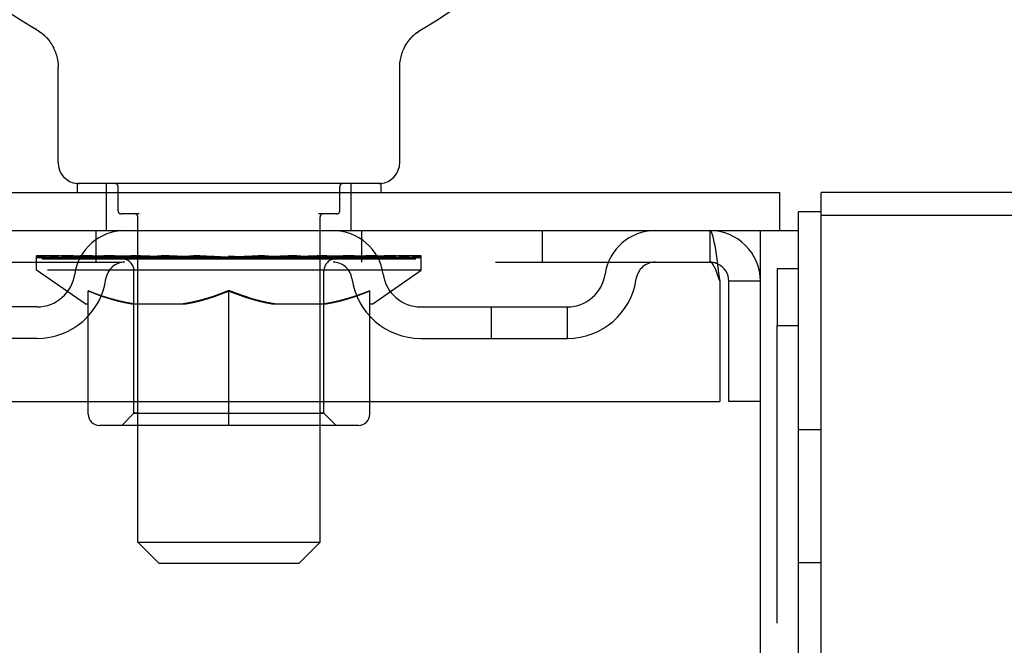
# Model space of a CAD drawing. Header units: inches. Extents: x 0 to 224, y 0 to 145.
# Tile 39 of 41: x 178.13 to 181.37, y 117.06 to 119.12. Entities that reach past the tile are written whole.
import ezdxf

# ---------------------------------------------------------------- set-up
doc = ezdxf.new("R2010")
doc.units = ezdxf.units.IN
doc.header["$LTSCALE"] = 12.302632
doc.header["$MEASUREMENT"] = 0
doc.linetypes.add('HIDDEN', pattern=[0.2, 0.1, -0.1])
doc.layers.get('0').update_dxf_attribs({"linetype": 'CONTINUOUS'})
doc.layers.add('DEFAULT_2', color=8, linetype='HIDDEN')

msp = doc.modelspace()

# ---------------------------------------------------------------- linework, layer by layer
at = {"color": 7, "linetype": 'Continuous'}
for p, q in [((178.1834, 119.087), (178.1834, 119.0871)), ((178.1834, 119.0871), (178.1877, 119.0845)), ((178.1861, 119.0855), (178.1845, 119.0864)), ((178.1877, 119.0845), (178.192, 119.0818)), ((179.4453, 119.0818), (179.4495, 119.0845)), ((179.4453, 119.0818), (179.4466, 119.0826)), ((179.4495, 119.0845), (179.4539, 119.0871)), ((179.4527, 119.0864), (179.4512, 119.0855)), ((178.192, 119.0818), (178.1962, 119.0789)), ((178.1961, 119.0789), (178.2003, 119.0758)), ((178.2001, 119.0759), (178.2042, 119.0727)), ((178.2041, 119.0728), (178.2081, 119.0694)), ((178.2079, 119.0695), (178.2118, 119.0659)), ((178.2117, 119.066), (178.2154, 119.0623)), ((178.2153, 119.0625), (178.2189, 119.0586)), ((178.2187, 119.0588), (178.2222, 119.0548)), ((178.2221, 119.055), (178.2254, 119.0509)), ((178.2253, 119.051), (178.2285, 119.0468)), ((179.4088, 119.0468), (179.412, 119.051)), ((179.4119, 119.0509), (179.4152, 119.055)), ((179.4151, 119.0548), (179.4185, 119.0588)), ((179.4184, 119.0586), (179.422, 119.0625)), ((179.4219, 119.0623), (179.4256, 119.066)), ((179.4255, 119.0659), (179.4294, 119.0695)), ((179.4292, 119.0694), (179.4332, 119.0728)), ((179.4331, 119.0727), (179.4371, 119.0759)), ((179.437, 119.0758), (179.4412, 119.0789)), ((179.4411, 119.0789), (179.4453, 119.0818)), ((178.2284, 119.047), (178.2314, 119.0427)), ((178.2313, 119.0428), (178.2342, 119.0384)), ((178.2341, 119.0386), (178.2368, 119.0341)), ((178.2367, 119.0342), (178.2393, 119.0297)), ((178.2392, 119.0298), (178.2416, 119.0251)), ((178.2415, 119.0252), (178.2437, 119.0205)), ((178.2437, 119.0206), (178.2457, 119.0159)), ((179.3916, 119.0159), (179.3936, 119.0206)), ((179.3936, 119.0205), (179.3958, 119.0252)), ((179.3957, 119.0251), (179.3981, 119.0298)), ((179.398, 119.0297), (179.4006, 119.0342)), ((179.4005, 119.0341), (179.4032, 119.0386)), ((179.4031, 119.0384), (179.406, 119.0428)), ((179.4059, 119.0427), (179.4089, 119.047)), ((178.2457, 119.016), (178.2475, 119.0111)), ((178.2475, 119.0112), (178.2492, 119.0063)), ((178.2491, 119.0064), (178.2506, 119.0015)), ((178.2506, 119.0015), (178.2519, 118.9966)), ((178.2519, 118.9966), (178.2531, 118.9916)), ((178.2531, 118.9917), (178.254, 118.9866)), ((178.254, 118.9867), (178.2548, 118.9816)), ((179.3825, 118.9816), (179.3833, 118.9867)), ((179.3833, 118.9866), (179.3842, 118.9917)), ((179.3842, 118.9916), (179.3854, 118.9966)), ((179.3853, 118.9966), (179.3867, 119.0015)), ((179.3866, 119.0015), (179.3881, 119.0064)), ((179.3881, 119.0063), (179.3898, 119.0112)), ((179.3898, 119.0111), (179.3916, 119.016)), ((178.2548, 118.9817), (178.2554, 118.9766)), ((178.2561, 118.9665), (178.2561, 118.9621)), ((178.2561, 118.6479), (178.2561, 118.9621)), ((179.3811, 118.6479), (179.3811, 118.9621)), ((179.3815, 118.9715), (179.3819, 118.9766)), ((179.3819, 118.9766), (179.3825, 118.9817)), ((179.3186, 118.5789), (178.3186, 118.5789)), ((178.3186, 118.5789), (178.3186, 118.5489)), ((179.3186, 118.5789), (179.3186, 118.5489)), ((63.2561, 118.5489), (180.6311, 118.5489)), ((180.6311, 118.5489), (180.6311, 118.4239)), ((195.6186, 118.5489), (180.7686, 118.5489)), ((180.7686, 84.0489), (180.7686, 118.5489)), ((180.7686, 118.4859), (180.6936, 118.4859)), ((180.6936, 46.6739), (180.6936, 118.4859)), ((195.6186, 118.4739), (180.7686, 118.4739)), ((63.1936, 118.4239), (180.6936, 118.4239)), ((180.5686, 46.6739), (180.5686, 118.4239)), ((180.6236, 118.2989), (180.6936, 118.2989)), ((180.6236, 118.2989), (180.6236, 118.1114)), ((180.5686, 118.2569), (180.4646, 118.2569)), ((180.4646, 117.8614), (180.4646, 118.2569)), ((180.6236, 118.1114), (180.6936, 118.1114)), ((178.3551, 117.8197), (178.3551, 117.8614)), ((178.8186, 117.7826), (178.8186, 117.8614)), ((179.2821, 117.8197), (179.2821, 117.8614)), ((180.5686, 117.8614), (180.4646, 117.8614)), ((179.2451, 117.7826), (178.3922, 117.7826)), ((178.5186, 117.3979), (178.5186, 117.7826)), ((179.1186, 117.3979), (179.1186, 117.7826)), ((178.5186, 117.3979), (179.1186, 117.3979)), ((178.5876, 117.3289), (178.5186, 117.3979)), ((179.0496, 117.3289), (179.1186, 117.3979)), ((178.5876, 117.3289), (179.0496, 117.3289))]:
    msp.add_line(p, q, dxfattribs=at)
at = {"color": 3, "linetype": 'Continuous'}
for p in [(180.4346, 118.2569), (177.2026, 117.8614)]:
    msp.add_line(p, (180.4346, 117.8614), dxfattribs=at)
at = {"color": 7, "linetype": 'Continuous'}
for points in [[(178.2554, 118.9766), (178.2558, 118.9716), (178.2561, 118.9665)], [(179.3811, 118.9621), (179.3812, 118.9665), (179.3815, 118.9716)], [(179.3811, 118.9621), (179.3812, 118.9665), (179.3815, 118.9715)]]:
    msp.add_lwpolyline(points, dxfattribs=at)
at = {"color": 3, "linetype": 'Continuous'}
msp.add_lwpolyline([(180.4016, 118.4239), (180.404, 118.4229), (180.4064, 118.4197), (180.4087, 118.4146), (180.4111, 118.4074), (180.4134, 118.3983), (180.4158, 118.3875), (180.4181, 118.375), (180.4205, 118.3611), (180.4229, 118.3458), (180.4252, 118.3294), (180.4276, 118.3121), (180.4299, 118.2941), (180.4323, 118.2756), (180.4346, 118.2569)], dxfattribs=at)
at = {"color": 7, "linetype": 'Continuous'}
for centre, radius, start, end in [((178.8186, 120.2069), 1.2875, 299.5053, 240.4947), ((178.3251, 118.6479), 0.069, 180, 265), ((179.3121, 118.6479), 0.069, 275, 360), ((180.4016, 118.2569), 0.063, 0, 65.9816), ((178.3922, 117.8197), 0.0371, 180, 270), ((179.2451, 117.8197), 0.0371, 270, 360)]:
    msp.add_arc(centre, radius, start, end, dxfattribs=at)
at = {"color": 3, "linetype": 'Continuous'}
msp.add_arc((180.4016, 118.2569), 0.167, 0, 90, dxfattribs=at)
at = {"layer": 'DEFAULT_2', "color": 8, "linetype": 'HIDDEN'}
for p, q in [((178.1834, 119.0871), (178.1833, 119.0871)), ((178.1907, 119.0826), (178.192, 119.0818)), ((179.454, 119.0871), (179.4539, 119.087)), ((178.4156, 118.4239), (178.4156, 118.5789)), ((178.4536, 118.4889), (178.4536, 118.5689)), ((179.1836, 118.4889), (179.1836, 118.5689)), ((179.2216, 118.4239), (179.2216, 118.5789)), ((178.5236, 118.4789), (178.4636, 118.4789)), ((178.5186, 117.7826), (178.5186, 118.4689)), ((179.1736, 118.4789), (179.1137, 118.4789)), ((179.1186, 117.7826), (179.1186, 118.4689)), ((178.3811, 118.3199), (178.3811, 118.4239)), ((179.2561, 118.3199), (179.2561, 118.4239)), ((179.8499, 118.4239), (179.8499, 118.3199)), ((180.4016, 118.4239), (180.4016, 118.3199)), ((178.1854, 118.2942), (178.1854, 118.3409)), ((178.195, 118.3343), (178.195, 118.3409)), ((178.2236, 118.3343), (178.2236, 118.3409)), ((178.2702, 118.3343), (178.2702, 118.3409)), ((178.3335, 118.3343), (178.3335, 118.3409)), ((178.3898, 118.331), (178.3898, 118.3367)), ((178.4116, 118.3343), (178.4116, 118.3409)), ((178.446, 118.331), (178.446, 118.3382)), ((178.502, 118.3343), (178.502, 118.3409)), ((178.5195, 118.331), (178.5195, 118.3394)), ((178.6021, 118.3343), (178.6021, 118.3409)), ((178.6082, 118.331), (178.6082, 118.3402)), ((178.7042, 118.334), (178.7817, 118.3387)), ((178.7092, 118.3408), (178.7087, 118.3409)), ((178.7087, 118.3343), (178.7087, 118.3409)), ((178.7092, 118.3343), (178.7092, 118.3408)), ((178.7605, 118.334), (178.7605, 118.3374)), ((178.7817, 118.334), (178.7817, 118.3387)), ((178.8186, 118.3409), (178.9331, 118.334)), ((178.8186, 118.3343), (178.8186, 118.3409)), ((178.9281, 118.3408), (178.9286, 118.3409)), ((178.9281, 118.3343), (178.9281, 118.3408)), ((178.9286, 118.3343), (178.9286, 118.3409)), ((179.0291, 118.331), (179.0291, 118.3402)), ((179.0352, 118.3343), (179.0352, 118.3409)), ((179.1178, 118.331), (179.1178, 118.3394)), ((179.1353, 118.3343), (179.1353, 118.3409)), ((179.1913, 118.331), (179.1913, 118.3382)), ((179.2257, 118.3343), (179.2257, 118.3409)), ((179.2475, 118.331), (179.2475, 118.3367)), ((179.3037, 118.3343), (179.3037, 118.3409)), ((179.3671, 118.3343), (179.3671, 118.3409)), ((179.4137, 118.3343), (179.4137, 118.3409)), ((179.4423, 118.3343), (179.4423, 118.3409)), ((179.4519, 118.2942), (179.4519, 118.3409)), ((177.2356, 118.3199), (180.4016, 118.3199)), ((178.2037, 118.331), (178.2037, 118.3343)), ((178.2037, 118.331), (179.4336, 118.331)), ((178.2125, 118.331), (178.2125, 118.3343)), ((178.2135, 118.331), (178.2135, 118.3343)), ((178.2398, 118.331), (178.2398, 118.3343)), ((178.2417, 118.331), (178.2417, 118.3343)), ((178.2847, 118.331), (178.2847, 118.3343)), ((178.2874, 118.331), (178.2874, 118.3343)), ((178.4917, 118.334), (178.2904, 118.334)), ((178.3349, 118.331), (178.3349, 118.334)), ((178.3356, 118.331), (178.3356, 118.334)), ((178.3386, 118.331), (178.3386, 118.334)), ((178.3458, 118.331), (178.3458, 118.3343)), ((178.3459, 118.331), (178.3459, 118.334)), ((178.3493, 118.331), (178.3493, 118.3343)), ((178.3526, 118.331), (178.3526, 118.335)), ((178.3569, 118.331), (178.3569, 118.334)), ((178.3712, 118.331), (178.3712, 118.334)), ((178.3893, 118.331), (178.3893, 118.334)), ((178.4101, 118.331), (178.4101, 118.334)), ((178.4101, 118.331), (178.4101, 118.334)), ((178.4213, 118.331), (178.4213, 118.3343)), ((178.4254, 118.331), (178.4254, 118.3343)), ((178.4347, 118.331), (178.4347, 118.334)), ((178.4614, 118.331), (178.4614, 118.334)), ((178.4645, 118.331), (178.4645, 118.334)), ((178.4917, 118.331), (178.4917, 118.334)), ((178.5587, 118.334), (178.4967, 118.334)), ((178.5088, 118.331), (178.5088, 118.3343)), ((178.5135, 118.331), (178.5135, 118.3343)), ((178.5236, 118.331), (178.5236, 118.334)), ((178.5346, 118.331), (178.5346, 118.334)), ((178.5587, 118.331), (178.5587, 118.334)), ((178.6336, 118.334), (178.5745, 118.334)), ((178.5948, 118.331), (178.5948, 118.334)), ((178.6058, 118.331), (178.6058, 118.3343)), ((178.6108, 118.331), (178.6108, 118.3343)), ((178.6183, 118.331), (178.6183, 118.3344)), ((178.6336, 118.331), (178.6336, 118.334)), ((178.7141, 118.334), (178.6596, 118.334)), ((178.6728, 118.331), (178.6728, 118.334)), ((178.7092, 118.331), (178.7092, 118.3343)), ((178.7131, 118.331), (178.7131, 118.3345)), ((178.7141, 118.331), (178.7141, 118.334)), ((178.7145, 118.331), (178.7145, 118.3343)), ((178.7496, 118.334), (178.8141, 118.334)), ((178.7551, 118.331), (178.7551, 118.334)), ((178.7978, 118.331), (178.7978, 118.334)), ((178.8161, 118.3344), (178.8159, 118.3343)), ((178.8159, 118.331), (178.8159, 118.3343)), ((178.8161, 118.331), (178.8161, 118.3344)), ((178.8212, 118.331), (178.8212, 118.3344)), ((178.8212, 118.3344), (178.8213, 118.3343)), ((178.8213, 118.331), (178.8213, 118.3343)), ((178.8395, 118.334), (178.8877, 118.334)), ((178.8395, 118.331), (178.8395, 118.334)), ((178.8821, 118.331), (178.8821, 118.334)), ((178.9228, 118.331), (178.9228, 118.3343)), ((178.9232, 118.334), (178.9777, 118.334)), ((178.9232, 118.331), (178.9232, 118.334)), ((178.9242, 118.331), (178.9242, 118.3345)), ((178.9281, 118.331), (178.9281, 118.3343)), ((178.9645, 118.331), (178.9645, 118.334)), ((179.0037, 118.334), (179.0628, 118.334)), ((179.0037, 118.331), (179.0037, 118.334)), ((179.019, 118.331), (179.019, 118.3344)), ((179.0264, 118.331), (179.0264, 118.3343)), ((179.0315, 118.331), (179.0315, 118.3343)), ((179.0425, 118.331), (179.0425, 118.334)), ((179.0786, 118.334), (179.1405, 118.334)), ((179.0786, 118.331), (179.0786, 118.334)), ((179.1027, 118.331), (179.1027, 118.334)), ((179.1136, 118.331), (179.1136, 118.334)), ((179.1238, 118.331), (179.1238, 118.3343)), ((179.1285, 118.331), (179.1285, 118.3343)), ((179.1455, 118.331), (179.1455, 118.334)), ((179.1456, 118.334), (179.3469, 118.334)), ((179.1728, 118.331), (179.1728, 118.334)), ((179.1758, 118.331), (179.1758, 118.334)), ((179.2026, 118.331), (179.2026, 118.334)), ((179.2119, 118.331), (179.2119, 118.3343)), ((179.216, 118.331), (179.216, 118.3343)), ((179.2271, 118.331), (179.2271, 118.334)), ((179.2272, 118.331), (179.2272, 118.334)), ((179.248, 118.331), (179.248, 118.334)), ((179.2661, 118.331), (179.2661, 118.334)), ((179.2803, 118.331), (179.2803, 118.334)), ((179.2847, 118.331), (179.2847, 118.335)), ((179.288, 118.331), (179.288, 118.3343)), ((179.2914, 118.331), (179.2914, 118.334)), ((179.2915, 118.331), (179.2915, 118.3343)), ((179.2987, 118.331), (179.2987, 118.334)), ((179.3016, 118.331), (179.3016, 118.334)), ((179.3024, 118.331), (179.3024, 118.334)), ((179.3499, 118.331), (179.3499, 118.3343)), ((179.3526, 118.331), (179.3526, 118.3343)), ((179.3956, 118.331), (179.3956, 118.3343)), ((179.3975, 118.331), (179.3975, 118.3343)), ((179.4238, 118.331), (179.4238, 118.3343)), ((179.4248, 118.331), (179.4248, 118.3343)), ((179.4336, 118.331), (179.4336, 118.3343)), ((179.4519, 118.2942), (178.1854, 118.2942)), ((178.3447, 118.1827), (178.1854, 118.2942)), ((178.5059, 117.8224), (178.5059, 118.2911)), ((179.1314, 117.8224), (179.1314, 118.2911)), ((179.2926, 118.1827), (179.4519, 118.2942)), ((178.3551, 117.8614), (178.3551, 118.226)), ((178.3551, 118.2251), (178.3796, 118.2156)), ((178.8186, 117.8614), (178.8186, 118.2264)), ((179.2821, 117.8614), (179.2821, 118.226)), ((178.3447, 118.1827), (178.3551, 118.1827)), ((178.4975, 118.1827), (178.6774, 118.1827)), ((178.9599, 118.1827), (179.1398, 118.1827)), ((179.2821, 118.1827), (179.2926, 118.1827)), ((178.187, 118.1729), (177.7041, 118.1729)), ((179.4502, 118.1729), (179.9332, 118.1729)), ((179.6832, 118.0689), (179.6832, 118.1729)), ((179.9332, 118.0689), (179.9332, 118.1729)), ((180.6236, 94.9864), (180.6236, 118.1114)), ((178.187, 118.0689), (177.7041, 118.0689)), ((179.4502, 118.0689), (179.9332, 118.0689)), ((178.5059, 117.8224), (178.4661, 117.7826)), ((178.5059, 117.8224), (179.1314, 117.8224)), ((178.5186, 117.8224), (178.5059, 117.8224)), ((179.1314, 117.8224), (179.1186, 117.8224)), ((179.1314, 117.8224), (179.1712, 117.7826)), ((180.7686, 117.7679), (180.6936, 117.7679)), ((180.7686, 117.3299), (180.6936, 117.3299))]:
    msp.add_line(p, q, dxfattribs=at)
for points in [[(180.4016, 118.3199), (180.404, 118.3195), (180.4064, 118.3184), (180.4087, 118.3164), (180.4111, 118.3137), (180.4134, 118.3103), (180.4158, 118.3062), (180.4181, 118.3015), (180.4205, 118.2962), (180.4229, 118.2904), (180.4252, 118.2843), (180.4276, 118.2777), (180.4299, 118.271), (180.4323, 118.264), (180.4346, 118.2569)], [(178.5051, 118.1827), (178.4804, 118.1872), (178.4556, 118.1928), (178.4309, 118.1995), (178.406, 118.2073), (178.3807, 118.2161), (178.3551, 118.226)], [(178.3796, 118.2156), (178.4038, 118.207), (178.4275, 118.1995), (178.4509, 118.1929), (178.4743, 118.1873), (178.4975, 118.1827)], [(178.8186, 118.2264), (178.7926, 118.2163), (178.767, 118.2074), (178.7419, 118.1995), (178.7171, 118.1928), (178.6923, 118.1872), (178.6677, 118.1827)], [(178.6774, 118.1827), (178.7006, 118.1873), (178.7239, 118.1929), (178.7473, 118.1994), (178.7708, 118.2069), (178.7946, 118.2153), (178.8186, 118.2247)], [(178.9696, 118.1827), (178.9448, 118.1872), (178.9199, 118.1929), (178.8949, 118.1997), (178.8698, 118.2075), (178.8444, 118.2164), (178.8186, 118.2264)], [(178.8186, 118.2247), (178.8429, 118.2152), (178.8669, 118.2068), (178.8904, 118.1993), (178.9137, 118.1928), (178.9369, 118.1872), (178.9599, 118.1827)], [(179.2821, 118.226), (179.2563, 118.216), (179.2309, 118.2072), (179.206, 118.1994), (179.1813, 118.1927), (179.1567, 118.1872), (179.1322, 118.1827)], [(179.1398, 118.1827), (179.1632, 118.1873), (179.1867, 118.193), (179.2102, 118.1996), (179.2339, 118.2071)], [(179.2339, 118.2071), (179.2579, 118.2157), (179.2821, 118.2251)]]:
    msp.add_lwpolyline(points, dxfattribs=at)
for centre, radius, start, end in [((178.3251, 118.6479), 0.069, 265, 270), ((178.4436, 118.5689), 0.01, 0, 90), ((179.1936, 118.5689), 0.01, 90, 180), ((179.3121, 118.6479), 0.069, 270, 275), ((178.4636, 118.4889), 0.01, 180, 270), ((178.5086, 118.4689), 0.01, 0, 90), ((179.1286, 118.4689), 0.01, 90, 180), ((179.1736, 118.4889), 0.01, 270, 360), ((178.4761, 118.2569), 0.167, 90, 171.9284), ((179.1611, 118.2569), 0.167, 8.0716, 90), ((180.2223, 118.2569), 0.167, 90, 171.9284), ((178.4757, 118.2574), 0.0625, 90, 172.0137), ((178.4661, 118.2911), 0.0398, 0, 90), ((179.1712, 118.2911), 0.0398, 90, 180), ((179.1616, 118.2574), 0.0625, 7.9863, 90), ((180.2219, 118.2574), 0.0625, 90, 172.0137), ((180.4016, 118.2569), 0.063, 65.9816, 90), ((178.187, 118.2979), 0.125, 270, 351.9284), ((179.4502, 118.2979), 0.125, 188.0716, 270), ((179.9332, 118.2979), 0.125, 270, 351.9284), ((178.187, 118.2979), 0.229, 270, 352.0137), ((179.4502, 118.2979), 0.229, 187.9863, 270), ((179.9332, 118.2979), 0.229, 270, 352.0137)]:
    msp.add_arc(centre, radius, start, end, dxfattribs=at)
for centre, major_axis, ratio, start_param, end_param in [((178.8186, 118.3409), (0.6333, 0.0067), 0.05963, 2.96643, 3.140963), ((178.1655, 118.329), (0.1981, 0), 0.060556, 0.430652, 1.470503), ((178.8186, 118.3409), (0.6333, 0), 0.060556, -3.141593, -2.96706), ((178.8186, 118.3409), (0.6333, 0.0132), 0.05688, 2.791345, 2.965878), ((178.1412, 118.329), (0.1981, 0.0021), 0.05963, 0.25549, 1.295341), ((178.2097, 118.329), (0.1981, -0.0021), 0.05963, 0.605815, 1.645666), ((178.8186, 118.3409), (0.6333, -0.0067), 0.05963, -2.96643, -2.791898), ((178.8186, 118.3409), (0.6333, 0.0192), 0.052395, 2.616403, 2.790936), ((178.1375, 118.329), (0.1981, 0.0041), 0.05688, 0.080405, 1.120256), ((178.2724, 118.329), (0.1981, -0.0041), 0.05688, 0.7809, 1.820751), ((178.8186, 118.3409), (0.6333, -0.0132), 0.05688, -2.791345, -2.616812), ((178.8186, 118.3409), (0.6333, 0.0247), 0.046319, 2.441654, 2.616187), ((178.3516, 118.329), (0.1981, -0.006), 0.052395, 0.955842, 1.995693), ((178.1545, 118.329), (0.1981, 0.006), 0.052395, -0.094537, 0.945314), ((178.8186, 118.3409), (0.6333, -0.0192), 0.052395, -2.616403, -2.44187), ((178.8186, 118.3409), (0.6333, 0.0294), 0.038841, 2.267123, 2.441656), ((178.4451, 118.329), (0.1981, -0.0077), 0.046319, 1.130591, 2.170442), ((178.8186, 118.3409), (0.6333, -0.0247), 0.046319, -2.441654, -2.267121), ((178.1916, 118.329), (0.1981, 0.0077), 0.046319, -0.269286, 0.770565), ((178.8186, 118.3409), (0.6333, 0.0332), 0.030195, 2.09281, 2.267343), ((178.5499, 118.329), (0.1981, -0.0092), 0.038841, 1.305122, 2.344973), ((178.8186, 118.3409), (0.6333, -0.0294), 0.038841, -2.267123, -2.092591), ((178.2478, 118.329), (0.1981, 0.0092), 0.038841, -0.443817, 0.596034), ((178.3214, 118.329), (0.1981, 0.0104), 0.030195, 5.665055, 6.704906), ((178.8186, 118.3409), (0.6333, 0.0361), 0.020645, 8.201872, 8.376405), ((178.6628, 118.329), (0.1981, -0.0104), 0.030195, 1.479435, 2.519286), ((178.8186, 118.3409), (0.6333, -0.0332), 0.030195, -2.09281, -1.918277), ((178.41, 118.329), (0.1981, 0.0113), 0.020645, -0.792253, 0.247598), ((178.8186, 118.3409), (0.6333, 0.0378), 0.010478, 1.744704, 1.919237), ((178.7805, 118.329), (0.1981, -0.0113), 0.020645, 1.653558, 2.693409), ((178.8186, 118.3409), (0.6333, -0.0361), 0.020645, -1.918687, -1.744154), ((178.5111, 118.329), (0.1981, 0.0118), 0.010478, -0.966236, -0.000846), ((178.8994, 118.329), (0.1981, -0.0118), 0.010478, 1.827541, 2.867392), ((178.8186, 118.3409), (0.6333, -0.0378), 0.010478, -1.744704, -1.570171), ((178.7379, 118.329), (0.1981, 0.0118), 0.010478, 0.274201, 1.314052), ((178.8186, 118.3409), (0.6333, 0.0378), 0.010478, -1.578586, -1.396888), ((178.8568, 118.329), (0.1981, 0.0113), 0.020645, 0.448184, 1.488034), ((179.1262, 118.329), (0.1981, -0.0118), 0.010478, -3.140747, -2.175357), ((178.8186, 118.3409), (0.6333, 0.0361), 0.020645, -1.397439, -1.222906), ((178.8186, 118.3409), (0.6333, -0.0378), 0.010478, 1.222355, 1.396888), ((178.9745, 118.329), (0.1981, 0.0104), 0.030195, 0.622307, 1.662158), ((179.2273, 118.329), (0.1981, -0.0113), 0.020645, 2.893995, 3.933846), ((179.0874, 118.329), (0.1981, 0.0092), 0.038841, 0.79662, 1.836471), ((178.8186, 118.3409), (0.6333, 0.0332), 0.030195, -1.223315, -1.048783), ((178.8186, 118.3409), (0.6333, -0.0361), 0.020645, 1.048373, 1.222906), ((179.3159, 118.329), (0.1981, -0.0104), 0.030195, 2.719872, 3.759723), ((179.1922, 118.329), (0.1981, 0.0077), 0.046319, 0.971151, 2.011002), ((178.8186, 118.3409), (0.6333, 0.0294), 0.038841, -1.049002, -0.874469), ((178.8186, 118.3409), (0.6333, -0.0332), 0.030195, 0.87425, 1.048783), ((179.2857, 118.329), (0.1981, 0.006), 0.052395, 1.1459, 2.185751), ((179.3895, 118.329), (0.1981, -0.0092), 0.038841, 2.545558, 3.585409), ((179.3649, 118.329), (0.1981, 0.0041), 0.05688, 1.320842, 2.360692), ((178.8186, 118.3409), (0.6333, 0.0247), 0.046319, -0.874471, -0.699939), ((178.8186, 118.3409), (0.6333, -0.0294), 0.038841, 0.699936, 0.874469), ((179.4457, 118.329), (0.1981, -0.0077), 0.046319, 2.371028, 3.410879), ((179.4276, 118.329), (0.1981, 0.0021), 0.05963, 1.495927, 2.535778), ((179.4828, 118.329), (0.1981, -0.006), 0.052395, 2.196279, 3.23613), ((179.4717, 118.329), (0.1981, 0), 0.060556, 1.671089, 2.71094), ((179.4998, 118.329), (0.1981, -0.0041), 0.05688, 2.021337, 3.061188), ((178.8186, 118.3409), (0.6333, 0.0192), 0.052395, -0.699723, -0.52519), ((178.8186, 118.3409), (0.6333, -0.0247), 0.046319, 0.525406, 0.699939), ((179.4961, 118.329), (0.1981, -0.0021), 0.05963, 1.846251, 2.886102), ((178.8186, 118.3409), (0.6333, 0.0132), 0.05688, -0.524781, -0.350248), ((178.8186, 118.3409), (0.6333, -0.0192), 0.052395, 0.350657, 0.52519), ((178.8186, 118.3409), (0.6333, 0.0067), 0.05963, -0.349695, -0.175162), ((178.8186, 118.3409), (0.6333, -0.0132), 0.05688, 0.175715, 0.350248), ((178.8186, 118.3409), (0.6333, 0), 0.060556, -0.174533, 0), ((178.8186, 118.3409), (0.6333, -0.0067), 0.05963, 0.000629, 0.175162), ((178.1655, 118.3223), (0.1981, 0.0021), 0.05963, 1.376596, 1.469874), ((178.2097, 118.3223), (0.1981, 0), 0.060556, 1.551758, 1.645036), ((178.1412, 118.3223), (0.1981, 0.0041), 0.05688, 1.20151, 1.294789), ((178.2109, 118.3246), (0.1643, 0.0017), 0.05963, 1.065228, 1.614276), ((178.1912, 118.3246), (0.1643, 0.0034), 0.05688, 0.890143, 1.43919), ((178.2491, 118.3246), (0.1643, 0), 0.060556, 1.240391, 1.789438), ((178.2724, 118.3223), (0.1981, -0.0021), 0.05963, 1.72692, 1.820198), ((178.1375, 118.3223), (0.1981, 0.006), 0.052395, 1.026568, 1.119847), ((178.1905, 118.3246), (0.1643, 0.005), 0.052395, 0.715201, 1.264248), ((178.3046, 118.3246), (0.1643, -0.0017), 0.05963, 1.415553, 1.9646), ((178.3516, 118.3223), (0.1981, -0.0041), 0.05688, 1.902006, 1.995284), ((178.1545, 118.3223), (0.1981, 0.0077), 0.046319, 0.851819, 0.945098), ((178.2089, 118.3246), (0.1643, 0.0064), 0.046319, 0.540452, 1.089499), ((178.3757, 118.3246), (0.1643, -0.0034), 0.05688, 1.590638, 2.139686), ((178.4451, 118.3223), (0.1981, -0.006), 0.052395, 2.076947, 2.170226), ((178.1916, 118.3223), (0.1981, 0.0092), 0.038841, 0.677289, 0.770567), ((178.2458, 118.3246), (0.1643, 0.0076), 0.038841, 0.365921, 0.914969), ((178.4603, 118.3246), (0.1643, -0.005), 0.052395, 1.76558, 2.314627), ((178.5499, 118.3223), (0.1981, -0.0077), 0.046319, 2.251696, 2.344975), ((178.2478, 118.3223), (0.1981, 0.0104), 0.030195, 0.502975, 0.596254), ((178.3002, 118.3246), (0.1643, 0.0086), 0.030195, 0.191608, 0.740655), ((178.5558, 118.3246), (0.1643, -0.0064), 0.046319, 1.940329, 2.489376), ((178.6628, 118.3223), (0.1981, -0.0092), 0.038841, 2.426227, 2.519505), ((178.3214, 118.3223), (0.1981, 0.0113), 0.020645, 0.328852, 0.422131), ((178.3703, 118.3246), (0.1643, 0.0094), 0.020645, 6.30067, 6.849717), ((178.6593, 118.3246), (0.1643, -0.0076), 0.038841, 2.11486, 2.663907), ((178.7805, 118.3223), (0.1981, -0.0104), 0.030195, 2.60054, 2.693819), ((178.41, 118.3223), (0.1981, 0.0118), 0.010478, 0.154869, 0.248148), ((178.454, 118.3246), (0.1643, 0.0098), 0.010478, 6.126688, 6.675735), ((178.7676, 118.3246), (0.1643, -0.0086), 0.030195, 2.289173, 2.83822), ((178.8994, 118.3223), (0.1981, -0.0113), 0.020645, 2.774664, 2.867942), ((178.8774, 118.3246), (0.1643, -0.0094), 0.020645, 2.463296, 3.012344), ((178.6518, 118.3246), (0.1643, 0.0098), 0.010478, -0.000298, 0.504314), ((178.6215, 118.3223), (0.1981, 0.0118), 0.010478, 0.192946, 0.399283), ((179.0158, 118.3223), (0.1981, -0.0118), 0.010478, 2.948646, 3.041925), ((178.9855, 118.3246), (0.1643, -0.0098), 0.010478, 2.637279, 3.142076), ((178.7599, 118.3246), (0.1643, 0.0094), 0.020645, 0.129249, 0.678296), ((178.7379, 118.3223), (0.1981, 0.0113), 0.020645, 0.273651, 0.366929), ((178.8697, 118.3246), (0.1643, 0.0086), 0.030195, 0.303372, 0.852419), ((179.1833, 118.3246), (0.1643, -0.0098), 0.010478, 2.749043, 3.29809), ((178.8568, 118.3223), (0.1981, 0.0104), 0.030195, 0.447774, 0.541052), ((179.2273, 118.3223), (0.1981, -0.0118), 0.010478, 2.893445, 2.986723), ((178.978, 118.3246), (0.1643, 0.0076), 0.038841, 0.477686, 1.026733), ((179.267, 118.3246), (0.1643, -0.0094), 0.020645, 2.57506, 3.124108), ((178.9745, 118.3223), (0.1981, 0.0092), 0.038841, 0.622087, 0.715366), ((179.3159, 118.3223), (0.1981, -0.0113), 0.020645, 2.719462, 2.812741), ((179.0815, 118.3246), (0.1643, 0.0064), 0.046319, 0.652216, 1.201263), ((179.3371, 118.3246), (0.1643, -0.0086), 0.030195, 2.400937, 2.949985), ((179.177, 118.3246), (0.1643, 0.005), 0.052395, 0.826965, 1.376012), ((179.0874, 118.3223), (0.1981, 0.0077), 0.046319, 0.796618, 0.889896), ((179.3895, 118.3223), (0.1981, -0.0104), 0.030195, 2.545339, 2.638617), ((179.3914, 118.3246), (0.1643, -0.0076), 0.038841, 2.226624, 2.775671), ((179.2615, 118.3246), (0.1643, 0.0034), 0.05688, 1.001907, 1.550954), ((179.4284, 118.3246), (0.1643, -0.0064), 0.046319, 2.052093, 2.601141), ((179.1922, 118.3223), (0.1981, 0.006), 0.052395, 0.971367, 1.064645), ((179.4457, 118.3223), (0.1981, -0.0092), 0.038841, 2.371026, 2.464304), ((179.3327, 118.3246), (0.1643, 0.0017), 0.05963, 1.176993, 1.72604), ((179.4468, 118.3246), (0.1643, -0.005), 0.052395, 1.877344, 2.426392), ((179.3882, 118.3246), (0.1643, 0), 0.060556, 1.352155, 1.901202), ((179.4461, 118.3246), (0.1643, -0.0034), 0.05688, 1.702402, 2.25145), ((179.4264, 118.3246), (0.1643, -0.0017), 0.05963, 1.527317, 2.076364), ((179.2857, 118.3223), (0.1981, 0.0041), 0.05688, 1.146309, 1.239587), ((179.4828, 118.3223), (0.1981, -0.0077), 0.046319, 2.196495, 2.289773), ((179.3649, 118.3223), (0.1981, 0.0021), 0.05963, 1.321394, 1.414673), ((179.4998, 118.3223), (0.1981, -0.006), 0.052395, 2.021746, 2.115024), ((179.4276, 118.3223), (0.1981, 0), 0.060556, 1.496556, 1.589835), ((179.4961, 118.3223), (0.1981, -0.0041), 0.05688, 1.846804, 1.940083), ((179.4717, 118.3223), (0.1981, -0.0021), 0.05963, 1.671719, 1.764997)]:
    msp.add_ellipse(centre, major_axis=major_axis, ratio=ratio, start_param=start_param, end_param=end_param, dxfattribs=at)

doc.saveas('drawing.dxf')
